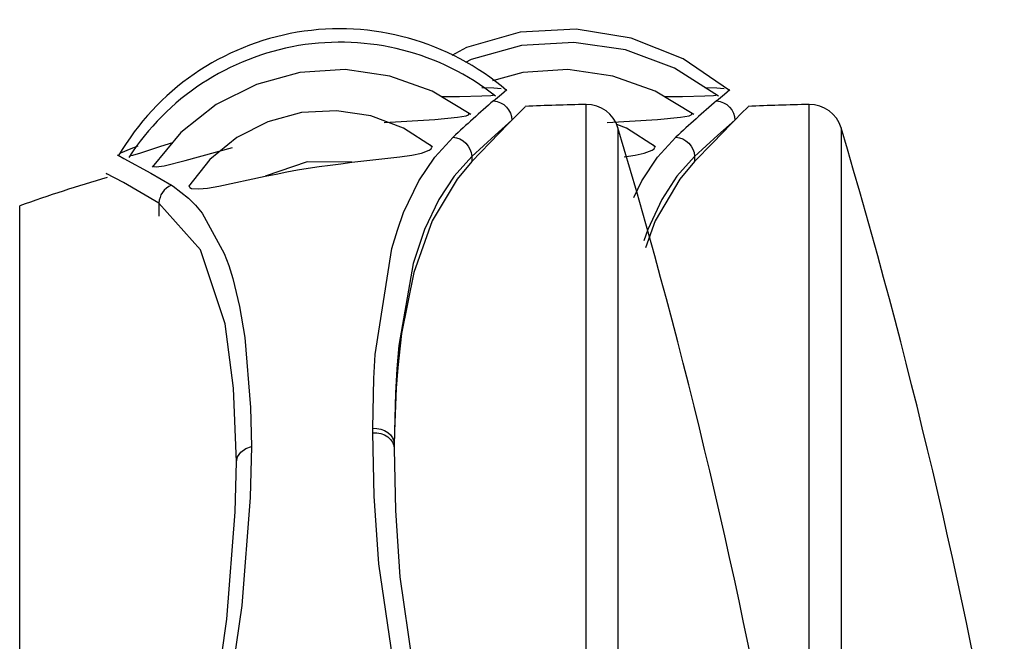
# Model space of a CAD drawing. Header units: millimetres. Extents: x 0 to 0.5, y -0.02 to 1.57.
# Tile 10 of 29: x 0.10786 to 0.12285, y 0.4694 to 0.47886. Entities that reach past the tile are written whole.
import ezdxf

# ---------------------------------------------------------------- set-up
doc = ezdxf.new("R2010")
doc.units = ezdxf.units.MM
doc.layers.add('BLOCKS', color=3, linetype='Continuous')

msp = doc.modelspace()

# ---------------------------------------------------------------- linework, layer by layer
at = {"layer": 'BLOCKS'}
for points, knots in [([(0.115272, 0.477783), (0.114394, 0.478534), (0.113229, 0.478859), (0.112088, 0.478667), (0.112088, 0.478667), (0.110948, 0.478474), (0.109952, 0.477789), (0.109368, 0.476791)], [0, 0, 0, 0, 0.5, 0.5, 0.5, 0.5, 1, 1, 1, 1]), ([(0.115106, 0.477696), (0.11426, 0.478363), (0.113173, 0.478642), (0.112109, 0.478464), (0.112109, 0.478464), (0.111047, 0.478286), (0.110107, 0.477669), (0.109524, 0.476762)], [0, 0, 0, 0, 0.5, 0.5, 0.5, 0.5, 1, 1, 1, 1]), ([(0.118665, 0.477783), (0.118665, 0.477783), (0.117959, 0.478263), (0.117959, 0.478263), (0.117959, 0.478263), (0.117959, 0.478263), (0.11717, 0.478578), (0.11717, 0.478578), (0.11717, 0.478578), (0.11717, 0.478578), (0.116332, 0.478714), (0.116332, 0.478714), (0.116332, 0.478714), (0.116332, 0.478714), (0.115481, 0.478667), (0.115481, 0.478667), (0.115481, 0.478667), (0.115481, 0.478667), (0.114664, 0.478435), (0.114664, 0.478435), (0.114664, 0.478435), (0.114664, 0.478435), (0.11444, 0.478315), (0.11444, 0.478315)], [0, 0, 0, 0, 0.166667, 0.166667, 0.166667, 0.166667, 0.333333, 0.333333, 0.333333, 0.333333, 0.5, 0.5, 0.5, 0.5, 0.666667, 0.666667, 0.666667, 0.666667, 0.833333, 0.833333, 0.833333, 0.833333, 1, 1, 1, 1]), ([(0.118499, 0.477696), (0.118499, 0.477696), (0.117829, 0.47812), (0.117829, 0.47812), (0.117829, 0.47812), (0.117829, 0.47812), (0.117081, 0.478398), (0.117081, 0.478398), (0.117081, 0.478398), (0.117081, 0.478398), (0.116295, 0.478514), (0.116295, 0.478514), (0.116295, 0.478514), (0.116295, 0.478514), (0.115502, 0.478464), (0.115502, 0.478464), (0.115502, 0.478464), (0.115502, 0.478464), (0.114734, 0.478253), (0.114734, 0.478253), (0.114734, 0.478253), (0.114734, 0.478253), (0.114649, 0.478207), (0.114649, 0.478207)], [0, 0, 0, 0, 0.166667, 0.166667, 0.166667, 0.166667, 0.333333, 0.333333, 0.333333, 0.333333, 0.5, 0.5, 0.5, 0.5, 0.666667, 0.666667, 0.666667, 0.666667, 0.833333, 0.833333, 0.833333, 0.833333, 1, 1, 1, 1]), ([(0.114728, 0.477417), (0.114728, 0.477417), (0.114142, 0.477773), (0.114142, 0.477773), (0.114142, 0.477773), (0.114142, 0.477773), (0.113496, 0.478002), (0.113496, 0.478002), (0.113496, 0.478002), (0.113496, 0.478002), (0.112817, 0.4781), (0.112817, 0.4781), (0.112817, 0.4781), (0.112817, 0.4781), (0.112128, 0.478054), (0.112128, 0.478054), (0.112128, 0.478054), (0.112128, 0.478054), (0.111467, 0.477874), (0.111467, 0.477874), (0.111467, 0.477874), (0.111467, 0.477874), (0.110855, 0.477568), (0.110855, 0.477568), (0.110855, 0.477568), (0.110855, 0.477568), (0.110317, 0.477141), (0.110317, 0.477141), (0.110317, 0.477141), (0.110317, 0.477141), (0.109882, 0.476615), (0.109882, 0.476615)], [0, 0, 0, 0, 0.125, 0.125, 0.125, 0.125, 0.25, 0.25, 0.25, 0.25, 0.375, 0.375, 0.375, 0.375, 0.5, 0.5, 0.5, 0.5, 0.625, 0.625, 0.625, 0.625, 0.75, 0.75, 0.75, 0.75, 0.875, 0.875, 0.875, 0.875, 1, 1, 1, 1]), ([(0.118122, 0.477417), (0.118122, 0.477417), (0.117537, 0.477773), (0.117537, 0.477773), (0.117537, 0.477773), (0.117537, 0.477773), (0.116891, 0.478002), (0.116891, 0.478002), (0.116891, 0.478002), (0.116891, 0.478002), (0.116208, 0.4781), (0.116208, 0.4781), (0.116208, 0.4781), (0.116208, 0.4781), (0.115523, 0.478054), (0.115523, 0.478054), (0.115523, 0.478054), (0.115523, 0.478054), (0.115059, 0.477928), (0.115059, 0.477928)], [0, 0, 0, 0, 0.2, 0.2, 0.2, 0.2, 0.4, 0.4, 0.4, 0.4, 0.6, 0.6, 0.6, 0.6, 0.8, 0.8, 0.8, 0.8, 1, 1, 1, 1]), ([(0.114283, 0.477688), (0.114283, 0.477688), (0.114558, 0.477692), (0.114558, 0.477692), (0.114558, 0.477692), (0.114558, 0.477692), (0.114897, 0.477698), (0.114897, 0.477698), (0.114897, 0.477698), (0.114897, 0.477698), (0.115032, 0.477704), (0.115032, 0.477704), (0.115032, 0.477704), (0.115032, 0.477704), (0.115065, 0.47771), (0.115065, 0.47771), (0.115065, 0.47771), (0.115065, 0.47771), (0.115078, 0.477719), (0.115078, 0.477719), (0.115078, 0.477719), (0.115078, 0.477719), (0.115071, 0.477723), (0.115071, 0.477723)], [0, 0, 0, 0, 0.166667, 0.166667, 0.166667, 0.166667, 0.333333, 0.333333, 0.333333, 0.333333, 0.5, 0.5, 0.5, 0.5, 0.666667, 0.666667, 0.666667, 0.666667, 0.833333, 0.833333, 0.833333, 0.833333, 1, 1, 1, 1]), ([(0.114897, 0.477828), (0.114897, 0.477828), (0.11508, 0.47782), (0.11508, 0.47782), (0.11508, 0.47782), (0.11508, 0.47782), (0.115189, 0.477812), (0.115189, 0.477812)], [0, 0, 0, 0, 0.5, 0.5, 0.5, 0.5, 1, 1, 1, 1]), ([(0.115075, 0.477626), (0.115075, 0.477626), (0.115195, 0.477727), (0.115195, 0.477727), (0.115195, 0.477727), (0.115195, 0.477727), (0.115278, 0.477797), (0.115278, 0.477797)], [0, 0, 0, 0, 0.5, 0.5, 0.5, 0.5, 1, 1, 1, 1]), ([(0.117675, 0.477688), (0.117675, 0.477688), (0.117951, 0.477692), (0.117951, 0.477692), (0.117951, 0.477692), (0.117951, 0.477692), (0.118292, 0.477698), (0.118292, 0.477698), (0.118292, 0.477698), (0.118292, 0.477698), (0.118425, 0.477704), (0.118425, 0.477704), (0.118425, 0.477704), (0.118425, 0.477704), (0.11846, 0.47771), (0.11846, 0.47771), (0.11846, 0.47771), (0.11846, 0.47771), (0.11847, 0.477719), (0.11847, 0.477719), (0.11847, 0.477719), (0.11847, 0.477719), (0.118466, 0.477723), (0.118466, 0.477723)], [0, 0, 0, 0, 0.166667, 0.166667, 0.166667, 0.166667, 0.333333, 0.333333, 0.333333, 0.333333, 0.5, 0.5, 0.5, 0.5, 0.666667, 0.666667, 0.666667, 0.666667, 0.833333, 0.833333, 0.833333, 0.833333, 1, 1, 1, 1]), ([(0.118292, 0.477828), (0.118292, 0.477828), (0.118472, 0.47782), (0.118472, 0.47782), (0.118472, 0.47782), (0.118472, 0.47782), (0.118584, 0.477812), (0.118584, 0.477812)], [0, 0, 0, 0, 0.5, 0.5, 0.5, 0.5, 1, 1, 1, 1]), ([(0.11847, 0.477626), (0.11847, 0.477626), (0.11859, 0.477727), (0.11859, 0.477727), (0.11859, 0.477727), (0.11859, 0.477727), (0.118671, 0.477797), (0.118671, 0.477797)], [0, 0, 0, 0, 0.5, 0.5, 0.5, 0.5, 1, 1, 1, 1]), ([(0.115075, 0.477626), (0.115075, 0.477626), (0.115129, 0.477615), (0.115129, 0.477615), (0.115129, 0.477615), (0.115129, 0.477615), (0.115183, 0.477595), (0.115183, 0.477595), (0.115183, 0.477595), (0.115183, 0.477595), (0.115231, 0.477568), (0.115231, 0.477568), (0.115231, 0.477568), (0.115231, 0.477568), (0.115272, 0.477528), (0.115272, 0.477528), (0.115272, 0.477528), (0.115272, 0.477528), (0.115305, 0.477485), (0.115305, 0.477485), (0.115305, 0.477485), (0.115305, 0.477485), (0.115332, 0.477435), (0.115332, 0.477435), (0.115332, 0.477435), (0.115332, 0.477435), (0.115349, 0.477383), (0.115349, 0.477383), (0.115349, 0.477383), (0.115349, 0.477383), (0.115355, 0.477328), (0.115355, 0.477328)], [0, 0, 0, 0, 0.125, 0.125, 0.125, 0.125, 0.25, 0.25, 0.25, 0.25, 0.375, 0.375, 0.375, 0.375, 0.5, 0.5, 0.5, 0.5, 0.625, 0.625, 0.625, 0.625, 0.75, 0.75, 0.75, 0.75, 0.875, 0.875, 0.875, 0.875, 1, 1, 1, 1]), ([(0.11847, 0.477626), (0.11847, 0.477626), (0.118524, 0.477615), (0.118524, 0.477615), (0.118524, 0.477615), (0.118524, 0.477615), (0.118576, 0.477595), (0.118576, 0.477595), (0.118576, 0.477595), (0.118576, 0.477595), (0.118623, 0.477568), (0.118623, 0.477568), (0.118623, 0.477568), (0.118623, 0.477568), (0.118665, 0.477528), (0.118665, 0.477528), (0.118665, 0.477528), (0.118665, 0.477528), (0.1187, 0.477485), (0.1187, 0.477485), (0.1187, 0.477485), (0.1187, 0.477485), (0.118725, 0.477435), (0.118725, 0.477435), (0.118725, 0.477435), (0.118725, 0.477435), (0.118741, 0.477383), (0.118741, 0.477383), (0.118741, 0.477383), (0.118741, 0.477383), (0.118748, 0.477328), (0.118748, 0.477328)], [0, 0, 0, 0, 0.125, 0.125, 0.125, 0.125, 0.25, 0.25, 0.25, 0.25, 0.375, 0.375, 0.375, 0.375, 0.5, 0.5, 0.5, 0.5, 0.625, 0.625, 0.625, 0.625, 0.75, 0.75, 0.75, 0.75, 0.875, 0.875, 0.875, 0.875, 1, 1, 1, 1]), ([(0.114148, 0.476926), (0.114148, 0.476926), (0.113705, 0.47721), (0.113705, 0.47721), (0.113705, 0.47721), (0.113705, 0.47721), (0.113208, 0.477396), (0.113208, 0.477396), (0.113208, 0.477396), (0.113208, 0.477396), (0.112683, 0.477474), (0.112683, 0.477474), (0.112683, 0.477474), (0.112683, 0.477474), (0.112153, 0.477445), (0.112153, 0.477445), (0.112153, 0.477445), (0.112153, 0.477445), (0.111639, 0.477305), (0.111639, 0.477305), (0.111639, 0.477305), (0.111639, 0.477305), (0.111169, 0.477065), (0.111169, 0.477065), (0.111169, 0.477065), (0.111169, 0.477065), (0.110759, 0.476731), (0.110759, 0.476731), (0.110759, 0.476731), (0.110759, 0.476731), (0.110432, 0.476319), (0.110432, 0.476319)], [0, 0, 0, 0, 0.125, 0.125, 0.125, 0.125, 0.25, 0.25, 0.25, 0.25, 0.375, 0.375, 0.375, 0.375, 0.5, 0.5, 0.5, 0.5, 0.625, 0.625, 0.625, 0.625, 0.75, 0.75, 0.75, 0.75, 0.875, 0.875, 0.875, 0.875, 1, 1, 1, 1]), ([(0.113411, 0.477294), (0.113411, 0.477294), (0.114179, 0.47734), (0.114179, 0.47734), (0.114179, 0.47734), (0.114179, 0.47734), (0.114525, 0.477373), (0.114525, 0.477373), (0.114525, 0.477373), (0.114525, 0.477373), (0.114659, 0.477396), (0.114659, 0.477396), (0.114659, 0.477396), (0.114659, 0.477396), (0.114695, 0.47741), (0.114695, 0.47741), (0.114695, 0.47741), (0.114695, 0.47741), (0.114705, 0.477427), (0.114705, 0.477427), (0.114705, 0.477427), (0.114705, 0.477427), (0.114695, 0.477443), (0.114695, 0.477443)], [0, 0, 0, 0, 0.166667, 0.166667, 0.166667, 0.166667, 0.333333, 0.333333, 0.333333, 0.333333, 0.5, 0.5, 0.5, 0.5, 0.666667, 0.666667, 0.666667, 0.666667, 0.833333, 0.833333, 0.833333, 0.833333, 1, 1, 1, 1]), ([(0.115558, 0.477535), (0.115558, 0.477535), (0.115556, 0.477532), (0.115556, 0.477532), (0.115556, 0.477532), (0.115556, 0.477532), (0.115454, 0.477429), (0.115454, 0.477429), (0.115454, 0.477429), (0.115454, 0.477429), (0.115355, 0.477328), (0.115355, 0.477328)], [0, 0, 0, 0, 0.333333, 0.333333, 0.333333, 0.333333, 0.666667, 0.666667, 0.666667, 0.666667, 1, 1, 1, 1]), ([(0.116804, 0.477294), (0.116804, 0.477294), (0.117572, 0.47734), (0.117572, 0.47734), (0.117572, 0.47734), (0.117572, 0.47734), (0.117918, 0.477373), (0.117918, 0.477373), (0.117918, 0.477373), (0.117918, 0.477373), (0.118052, 0.477396), (0.118052, 0.477396), (0.118052, 0.477396), (0.118052, 0.477396), (0.118085, 0.47741), (0.118085, 0.47741), (0.118085, 0.47741), (0.118085, 0.47741), (0.118098, 0.477427), (0.118098, 0.477427), (0.118098, 0.477427), (0.118098, 0.477427), (0.118087, 0.477443), (0.118087, 0.477443)], [0, 0, 0, 0, 0.166667, 0.166667, 0.166667, 0.166667, 0.333333, 0.333333, 0.333333, 0.333333, 0.5, 0.5, 0.5, 0.5, 0.666667, 0.666667, 0.666667, 0.666667, 0.833333, 0.833333, 0.833333, 0.833333, 1, 1, 1, 1]), ([(0.118953, 0.477535), (0.118953, 0.477535), (0.11895, 0.477532), (0.11895, 0.477532), (0.11895, 0.477532), (0.11895, 0.477532), (0.118845, 0.477429), (0.118845, 0.477429), (0.118845, 0.477429), (0.118845, 0.477429), (0.118748, 0.477328), (0.118748, 0.477328)], [0, 0, 0, 0, 0.333333, 0.333333, 0.333333, 0.333333, 0.666667, 0.666667, 0.666667, 0.666667, 1, 1, 1, 1]), ([(0.115355, 0.477328), (0.115355, 0.477328), (0.115299, 0.477272), (0.115299, 0.477272), (0.115299, 0.477272), (0.115299, 0.477272), (0.115017, 0.476984), (0.115017, 0.476984), (0.115017, 0.476984), (0.115017, 0.476984), (0.114744, 0.476698), (0.114744, 0.476698)], [0, 0, 0, 0, 0.333333, 0.333333, 0.333333, 0.333333, 0.666667, 0.666667, 0.666667, 0.666667, 1, 1, 1, 1]), ([(0.115355, 0.477328), (0.115355, 0.477328), (0.115098, 0.477102), (0.115098, 0.477102), (0.115098, 0.477102), (0.115098, 0.477102), (0.114744, 0.476779), (0.114744, 0.476779)], [0, 0, 0, 0, 0.5, 0.5, 0.5, 0.5, 1, 1, 1, 1]), ([(0.117539, 0.476926), (0.117539, 0.476926), (0.117096, 0.47721), (0.117096, 0.47721), (0.117096, 0.47721), (0.117096, 0.47721), (0.116949, 0.477265), (0.116949, 0.477265)], [0, 0, 0, 0, 0.5, 0.5, 0.5, 0.5, 1, 1, 1, 1]), ([(0.118748, 0.477328), (0.118748, 0.477328), (0.118692, 0.477272), (0.118692, 0.477272), (0.118692, 0.477272), (0.118692, 0.477272), (0.118412, 0.476984), (0.118412, 0.476984), (0.118412, 0.476984), (0.118412, 0.476984), (0.118135, 0.476698), (0.118135, 0.476698)], [0, 0, 0, 0, 0.333333, 0.333333, 0.333333, 0.333333, 0.666667, 0.666667, 0.666667, 0.666667, 1, 1, 1, 1]), ([(0.118748, 0.477328), (0.118748, 0.477328), (0.118491, 0.477102), (0.118491, 0.477102), (0.118491, 0.477102), (0.118491, 0.477102), (0.118135, 0.476779), (0.118135, 0.476779)], [0, 0, 0, 0, 0.5, 0.5, 0.5, 0.5, 1, 1, 1, 1]), ([(0.109549, 0.476798), (0.109549, 0.476798), (0.109544, 0.476793), (0.109544, 0.476793), (0.109544, 0.476793), (0.109544, 0.476793), (0.109555, 0.476791), (0.109555, 0.476791), (0.109555, 0.476791), (0.109555, 0.476791), (0.109586, 0.476796), (0.109586, 0.476796), (0.109586, 0.476796), (0.109586, 0.476796), (0.109706, 0.476831), (0.109706, 0.476831), (0.109706, 0.476831), (0.109706, 0.476831), (0.110014, 0.476932), (0.110014, 0.476932), (0.110014, 0.476932), (0.110014, 0.476932), (0.110192, 0.47699), (0.110192, 0.47699)], [0, 0, 0, 0, 0.166667, 0.166667, 0.166667, 0.166667, 0.333333, 0.333333, 0.333333, 0.333333, 0.5, 0.5, 0.5, 0.5, 0.666667, 0.666667, 0.666667, 0.666667, 0.833333, 0.833333, 0.833333, 0.833333, 1, 1, 1, 1]), ([(0.113237, 0.472639), (0.113237, 0.472639), (0.113254, 0.473399), (0.113254, 0.473399), (0.113254, 0.473399), (0.113254, 0.473399), (0.113275, 0.473761), (0.113275, 0.473761), (0.113275, 0.473761), (0.113275, 0.473761), (0.113529, 0.475378), (0.113529, 0.475378), (0.113529, 0.475378), (0.113529, 0.475378), (0.113612, 0.475657), (0.113612, 0.475657), (0.113612, 0.475657), (0.113612, 0.475657), (0.113707, 0.475922), (0.113707, 0.475922), (0.113707, 0.475922), (0.113707, 0.475922), (0.113939, 0.476404), (0.113939, 0.476404), (0.113939, 0.476404), (0.113939, 0.476404), (0.114179, 0.476767), (0.114179, 0.476767), (0.114179, 0.476767), (0.114179, 0.476767), (0.114459, 0.477071), (0.114459, 0.477071)], [0, 0, 0, 0, 0.125, 0.125, 0.125, 0.125, 0.25, 0.25, 0.25, 0.25, 0.375, 0.375, 0.375, 0.375, 0.5, 0.5, 0.5, 0.5, 0.625, 0.625, 0.625, 0.625, 0.75, 0.75, 0.75, 0.75, 0.875, 0.875, 0.875, 0.875, 1, 1, 1, 1]), ([(0.114459, 0.477071), (0.114459, 0.477071), (0.114512, 0.477063), (0.114512, 0.477063), (0.114512, 0.477063), (0.114512, 0.477063), (0.114564, 0.477044), (0.114564, 0.477044), (0.114564, 0.477044), (0.114564, 0.477044), (0.114612, 0.477015), (0.114612, 0.477015), (0.114612, 0.477015), (0.114612, 0.477015), (0.114653, 0.47698), (0.114653, 0.47698), (0.114653, 0.47698), (0.114653, 0.47698), (0.11469, 0.476934), (0.11469, 0.476934), (0.11469, 0.476934), (0.11469, 0.476934), (0.114715, 0.476887), (0.114715, 0.476887), (0.114715, 0.476887), (0.114715, 0.476887), (0.114734, 0.476835), (0.114734, 0.476835), (0.114734, 0.476835), (0.114734, 0.476835), (0.114744, 0.476779), (0.114744, 0.476779)], [0, 0, 0, 0, 0.125, 0.125, 0.125, 0.125, 0.25, 0.25, 0.25, 0.25, 0.375, 0.375, 0.375, 0.375, 0.5, 0.5, 0.5, 0.5, 0.625, 0.625, 0.625, 0.625, 0.75, 0.75, 0.75, 0.75, 0.875, 0.875, 0.875, 0.875, 1, 1, 1, 1]), ([(0.117208, 0.47615), (0.117208, 0.47615), (0.11733, 0.476404), (0.11733, 0.476404), (0.11733, 0.476404), (0.11733, 0.476404), (0.11757, 0.476767), (0.11757, 0.476767), (0.11757, 0.476767), (0.11757, 0.476767), (0.117849, 0.477071), (0.117849, 0.477071)], [0, 0, 0, 0, 0.333333, 0.333333, 0.333333, 0.333333, 0.666667, 0.666667, 0.666667, 0.666667, 1, 1, 1, 1]), ([(0.117849, 0.477071), (0.117849, 0.477071), (0.117903, 0.477063), (0.117903, 0.477063), (0.117903, 0.477063), (0.117903, 0.477063), (0.117955, 0.477044), (0.117955, 0.477044), (0.117955, 0.477044), (0.117955, 0.477044), (0.118004, 0.477015), (0.118004, 0.477015), (0.118004, 0.477015), (0.118004, 0.477015), (0.118048, 0.47698), (0.118048, 0.47698), (0.118048, 0.47698), (0.118048, 0.47698), (0.118083, 0.476934), (0.118083, 0.476934), (0.118083, 0.476934), (0.118083, 0.476934), (0.11811, 0.476887), (0.11811, 0.476887), (0.11811, 0.476887), (0.11811, 0.476887), (0.118127, 0.476835), (0.118127, 0.476835), (0.118127, 0.476835), (0.118127, 0.476835), (0.118135, 0.476779), (0.118135, 0.476779)], [0, 0, 0, 0, 0.125, 0.125, 0.125, 0.125, 0.25, 0.25, 0.25, 0.25, 0.375, 0.375, 0.375, 0.375, 0.5, 0.5, 0.5, 0.5, 0.625, 0.625, 0.625, 0.625, 0.75, 0.75, 0.75, 0.75, 0.875, 0.875, 0.875, 0.875, 1, 1, 1, 1]), ([(0.109391, 0.476829), (0.109391, 0.476829), (0.109402, 0.476831), (0.109402, 0.476831), (0.109402, 0.476831), (0.109402, 0.476831), (0.109426, 0.476843), (0.109426, 0.476843), (0.109426, 0.476843), (0.109426, 0.476843), (0.109534, 0.476889), (0.109534, 0.476889), (0.109534, 0.476889), (0.109534, 0.476889), (0.109667, 0.47694), (0.109667, 0.47694)], [0, 0, 0, 0, 0.25, 0.25, 0.25, 0.25, 0.5, 0.5, 0.5, 0.5, 0.75, 0.75, 0.75, 0.75, 1, 1, 1, 1]), ([(0.109905, 0.476646), (0.109905, 0.476646), (0.109896, 0.476632), (0.109896, 0.476632), (0.109896, 0.476632), (0.109896, 0.476632), (0.109907, 0.476624), (0.109907, 0.476624), (0.109907, 0.476624), (0.109907, 0.476624), (0.10994, 0.47662), (0.10994, 0.47662), (0.10994, 0.47662), (0.10994, 0.47662), (0.110062, 0.476636), (0.110062, 0.476636), (0.110062, 0.476636), (0.110062, 0.476636), (0.110381, 0.476715), (0.110381, 0.476715), (0.110381, 0.476715), (0.110381, 0.476715), (0.111101, 0.476914), (0.111101, 0.476914)], [0, 0, 0, 0, 0.166667, 0.166667, 0.166667, 0.166667, 0.333333, 0.333333, 0.333333, 0.333333, 0.5, 0.5, 0.5, 0.5, 0.666667, 0.666667, 0.666667, 0.666667, 0.833333, 0.833333, 0.833333, 0.833333, 1, 1, 1, 1]), ([(0.112918, 0.476688), (0.112918, 0.476688), (0.113651, 0.476769), (0.113651, 0.476769), (0.113651, 0.476769), (0.113651, 0.476769), (0.113833, 0.476798), (0.113833, 0.476798), (0.113833, 0.476798), (0.113833, 0.476798), (0.113978, 0.476829), (0.113978, 0.476829), (0.113978, 0.476829), (0.113978, 0.476829), (0.114096, 0.476872), (0.114096, 0.476872), (0.114096, 0.476872), (0.114096, 0.476872), (0.114125, 0.476895), (0.114125, 0.476895), (0.114125, 0.476895), (0.114125, 0.476895), (0.114136, 0.47692), (0.114136, 0.47692), (0.114136, 0.47692), (0.114136, 0.47692), (0.114125, 0.47694), (0.114125, 0.47694), (0.114125, 0.47694), (0.114125, 0.47694), (0.114113, 0.476953), (0.114113, 0.476953)], [0, 0, 0, 0, 0.125, 0.125, 0.125, 0.125, 0.25, 0.25, 0.25, 0.25, 0.375, 0.375, 0.375, 0.375, 0.5, 0.5, 0.5, 0.5, 0.625, 0.625, 0.625, 0.625, 0.75, 0.75, 0.75, 0.75, 0.875, 0.875, 0.875, 0.875, 1, 1, 1, 1]), ([(0.117063, 0.476771), (0.117063, 0.476771), (0.117228, 0.476798), (0.117228, 0.476798), (0.117228, 0.476798), (0.117228, 0.476798), (0.117369, 0.476829), (0.117369, 0.476829), (0.117369, 0.476829), (0.117369, 0.476829), (0.117489, 0.476872), (0.117489, 0.476872), (0.117489, 0.476872), (0.117489, 0.476872), (0.11752, 0.476895), (0.11752, 0.476895), (0.11752, 0.476895), (0.11752, 0.476895), (0.11753, 0.47692), (0.11753, 0.47692), (0.11753, 0.47692), (0.11753, 0.47692), (0.11752, 0.47694), (0.11752, 0.47694), (0.11752, 0.47694), (0.11752, 0.47694), (0.117506, 0.476953), (0.117506, 0.476953)], [0, 0, 0, 0, 0.142857, 0.142857, 0.142857, 0.142857, 0.285714, 0.285714, 0.285714, 0.285714, 0.428571, 0.428571, 0.428571, 0.428571, 0.571429, 0.571429, 0.571429, 0.571429, 0.714286, 0.714286, 0.714286, 0.714286, 0.857143, 0.857143, 0.857143, 0.857143, 1, 1, 1, 1]), ([(0.109348, 0.476804), (0.109348, 0.476804), (0.10936, 0.476796), (0.10936, 0.476796), (0.10936, 0.476796), (0.10936, 0.476796), (0.109451, 0.476748), (0.109451, 0.476748), (0.109451, 0.476748), (0.109451, 0.476748), (0.109857, 0.476522), (0.109857, 0.476522), (0.109857, 0.476522), (0.109857, 0.476522), (0.110172, 0.47634), (0.110172, 0.47634)], [0, 0, 0, 0, 0.25, 0.25, 0.25, 0.25, 0.5, 0.5, 0.5, 0.5, 0.75, 0.75, 0.75, 0.75, 1, 1, 1, 1]), ([(0.112918, 0.476688), (0.112918, 0.476688), (0.112237, 0.476694), (0.112237, 0.476694), (0.112237, 0.476694), (0.112237, 0.476694), (0.1116, 0.476475), (0.1116, 0.476475)], [0, 0, 0, 0, 0.5, 0.5, 0.5, 0.5, 1, 1, 1, 1]), ([(0.1116, 0.476475), (0.1116, 0.476475), (0.111766, 0.47651), (0.111766, 0.47651), (0.111766, 0.47651), (0.111766, 0.47651), (0.111927, 0.476541), (0.111927, 0.476541), (0.111927, 0.476541), (0.111927, 0.476541), (0.112091, 0.476572), (0.112091, 0.476572), (0.112091, 0.476572), (0.112091, 0.476572), (0.112256, 0.476599), (0.112256, 0.476599), (0.112256, 0.476599), (0.112256, 0.476599), (0.11242, 0.476624), (0.11242, 0.476624), (0.11242, 0.476624), (0.11242, 0.476624), (0.112587, 0.476646), (0.112587, 0.476646), (0.112587, 0.476646), (0.112587, 0.476646), (0.112753, 0.476667), (0.112753, 0.476667), (0.112753, 0.476667), (0.112753, 0.476667), (0.112918, 0.476688), (0.112918, 0.476688)], [0, 0, 0, 0, 0.125, 0.125, 0.125, 0.125, 0.25, 0.25, 0.25, 0.25, 0.375, 0.375, 0.375, 0.375, 0.5, 0.5, 0.5, 0.5, 0.625, 0.625, 0.625, 0.625, 0.75, 0.75, 0.75, 0.75, 0.875, 0.875, 0.875, 0.875, 1, 1, 1, 1]), ([(0.114744, 0.476779), (0.114744, 0.476779), (0.114475, 0.476479), (0.114475, 0.476479), (0.114475, 0.476479), (0.114475, 0.476479), (0.114241, 0.476121), (0.114241, 0.476121), (0.114241, 0.476121), (0.114241, 0.476121), (0.114026, 0.475665), (0.114026, 0.475665), (0.114026, 0.475665), (0.114026, 0.475665), (0.113854, 0.475146), (0.113854, 0.475146), (0.113854, 0.475146), (0.113854, 0.475146), (0.113633, 0.473898), (0.113633, 0.473898), (0.113633, 0.473898), (0.113633, 0.473898), (0.113602, 0.473546), (0.113602, 0.473546), (0.113602, 0.473546), (0.113602, 0.473546), (0.113581, 0.473179), (0.113581, 0.473179), (0.113581, 0.473179), (0.113581, 0.473179), (0.113562, 0.472395), (0.113562, 0.472395)], [0, 0, 0, 0, 0.125, 0.125, 0.125, 0.125, 0.25, 0.25, 0.25, 0.25, 0.375, 0.375, 0.375, 0.375, 0.5, 0.5, 0.5, 0.5, 0.625, 0.625, 0.625, 0.625, 0.75, 0.75, 0.75, 0.75, 0.875, 0.875, 0.875, 0.875, 1, 1, 1, 1]), ([(0.114744, 0.476698), (0.114744, 0.476698), (0.114519, 0.476433), (0.114519, 0.476433), (0.114519, 0.476433), (0.114519, 0.476433), (0.114142, 0.475796), (0.114142, 0.475796), (0.114142, 0.475796), (0.114142, 0.475796), (0.11386, 0.475011), (0.11386, 0.475011), (0.11386, 0.475011), (0.11386, 0.475011), (0.113674, 0.474082), (0.113674, 0.474082), (0.113674, 0.474082), (0.113674, 0.474082), (0.113616, 0.473566), (0.113616, 0.473566), (0.113616, 0.473566), (0.113616, 0.473566), (0.113593, 0.473252), (0.113593, 0.473252), (0.113593, 0.473252), (0.113593, 0.473252), (0.113566, 0.472595), (0.113566, 0.472595), (0.113566, 0.472595), (0.113566, 0.472595), (0.113564, 0.472362), (0.113564, 0.472362)], [0, 0, 0, 0, 0.125, 0.125, 0.125, 0.125, 0.25, 0.25, 0.25, 0.25, 0.375, 0.375, 0.375, 0.375, 0.5, 0.5, 0.5, 0.5, 0.625, 0.625, 0.625, 0.625, 0.75, 0.75, 0.75, 0.75, 0.875, 0.875, 0.875, 0.875, 1, 1, 1, 1]), ([(0.118135, 0.476779), (0.118135, 0.476779), (0.117866, 0.476479), (0.117866, 0.476479), (0.117866, 0.476479), (0.117866, 0.476479), (0.117634, 0.476121), (0.117634, 0.476121), (0.117634, 0.476121), (0.117634, 0.476121), (0.117421, 0.475665), (0.117421, 0.475665), (0.117421, 0.475665), (0.117421, 0.475665), (0.117363, 0.475493), (0.117363, 0.475493)], [0, 0, 0, 0, 0.25, 0.25, 0.25, 0.25, 0.5, 0.5, 0.5, 0.5, 0.75, 0.75, 0.75, 0.75, 1, 1, 1, 1]), ([(0.118135, 0.476698), (0.118135, 0.476698), (0.117909, 0.476433), (0.117909, 0.476433), (0.117909, 0.476433), (0.117909, 0.476433), (0.117535, 0.475796), (0.117535, 0.475796), (0.117535, 0.475796), (0.117535, 0.475796), (0.117388, 0.475386), (0.117388, 0.475386)], [0, 0, 0, 0, 0.333333, 0.333333, 0.333333, 0.333333, 0.666667, 0.666667, 0.666667, 0.666667, 1, 1, 1, 1]), ([(0.109983, 0.476067), (0.109983, 0.476067), (0.109441, 0.476379), (0.109441, 0.476379), (0.109441, 0.476379), (0.109441, 0.476379), (0.109182, 0.47652), (0.109182, 0.47652), (0.109182, 0.47652), (0.109182, 0.47652), (0.109215, 0.476504), (0.109215, 0.476504)], [0, 0, 0, 0, 0.333333, 0.333333, 0.333333, 0.333333, 0.666667, 0.666667, 0.666667, 0.666667, 1, 1, 1, 1]), ([(0.110451, 0.476346), (0.110451, 0.476346), (0.110441, 0.476324), (0.110441, 0.476324), (0.110441, 0.476324), (0.110441, 0.476324), (0.110451, 0.476303), (0.110451, 0.476303), (0.110451, 0.476303), (0.110451, 0.476303), (0.110478, 0.476288), (0.110478, 0.476288), (0.110478, 0.476288), (0.110478, 0.476288), (0.11059, 0.476282), (0.11059, 0.476282), (0.11059, 0.476282), (0.11059, 0.476282), (0.110724, 0.476297), (0.110724, 0.476297), (0.110724, 0.476297), (0.110724, 0.476297), (0.110896, 0.476326), (0.110896, 0.476326), (0.110896, 0.476326), (0.110896, 0.476326), (0.1116, 0.476475), (0.1116, 0.476475)], [0, 0, 0, 0, 0.142857, 0.142857, 0.142857, 0.142857, 0.285714, 0.285714, 0.285714, 0.285714, 0.428571, 0.428571, 0.428571, 0.428571, 0.571429, 0.571429, 0.571429, 0.571429, 0.714286, 0.714286, 0.714286, 0.714286, 0.857143, 0.857143, 0.857143, 0.857143, 1, 1, 1, 1]), ([(0.110172, 0.47634), (0.110172, 0.47634), (0.110132, 0.476321), (0.110132, 0.476321), (0.110132, 0.476321), (0.110132, 0.476321), (0.110097, 0.476297), (0.110097, 0.476297), (0.110097, 0.476297), (0.110097, 0.476297), (0.110064, 0.476266), (0.110064, 0.476266), (0.110064, 0.476266), (0.110064, 0.476266), (0.110037, 0.47623), (0.110037, 0.47623), (0.110037, 0.47623), (0.110037, 0.47623), (0.110014, 0.476193), (0.110014, 0.476193), (0.110014, 0.476193), (0.110014, 0.476193), (0.11, 0.476154), (0.11, 0.476154), (0.11, 0.476154), (0.11, 0.476154), (0.109987, 0.47611), (0.109987, 0.47611), (0.109987, 0.47611), (0.109987, 0.47611), (0.109983, 0.476067), (0.109983, 0.476067)], [0, 0, 0, 0, 0.125, 0.125, 0.125, 0.125, 0.25, 0.25, 0.25, 0.25, 0.375, 0.375, 0.375, 0.375, 0.5, 0.5, 0.5, 0.5, 0.625, 0.625, 0.625, 0.625, 0.75, 0.75, 0.75, 0.75, 0.875, 0.875, 0.875, 0.875, 1, 1, 1, 1]), ([(0.110172, 0.47634), (0.110172, 0.47634), (0.110201, 0.476324), (0.110201, 0.476324), (0.110201, 0.476324), (0.110201, 0.476324), (0.110434, 0.476143), (0.110434, 0.476143), (0.110434, 0.476143), (0.110434, 0.476143), (0.11054, 0.476036), (0.11054, 0.476036), (0.11054, 0.476036), (0.11054, 0.476036), (0.110641, 0.475916), (0.110641, 0.475916), (0.110641, 0.475916), (0.110641, 0.475916), (0.110977, 0.475299), (0.110977, 0.475299), (0.110977, 0.475299), (0.110977, 0.475299), (0.111045, 0.475115), (0.111045, 0.475115), (0.111045, 0.475115), (0.111045, 0.475115), (0.111107, 0.47492), (0.111107, 0.47492), (0.111107, 0.47492), (0.111107, 0.47492), (0.111211, 0.474492), (0.111211, 0.474492), (0.111211, 0.474492), (0.111211, 0.474492), (0.111291, 0.474022), (0.111291, 0.474022), (0.111291, 0.474022), (0.111291, 0.474022), (0.111378, 0.472956), (0.111378, 0.472956), (0.111378, 0.472956), (0.111378, 0.472956), (0.111393, 0.47236), (0.111393, 0.47236)], [0, 0, 0, 0, 0.090909, 0.090909, 0.090909, 0.090909, 0.181818, 0.181818, 0.181818, 0.181818, 0.272727, 0.272727, 0.272727, 0.272727, 0.363636, 0.363636, 0.363636, 0.363636, 0.454545, 0.454545, 0.454545, 0.454545, 0.545455, 0.545455, 0.545455, 0.545455, 0.636364, 0.636364, 0.636364, 0.636364, 0.727273, 0.727273, 0.727273, 0.727273, 0.818182, 0.818182, 0.818182, 0.818182, 0.909091, 0.909091, 0.909091, 0.909091, 1, 1, 1, 1]), ([(0.111163, 0.472126), (0.111163, 0.472126), (0.11112, 0.473252), (0.11112, 0.473252), (0.11112, 0.473252), (0.11112, 0.473252), (0.110989, 0.474231), (0.110989, 0.474231), (0.110989, 0.474231), (0.110989, 0.474231), (0.110615, 0.475355), (0.110615, 0.475355), (0.110615, 0.475355), (0.110615, 0.475355), (0.109983, 0.476067), (0.109983, 0.476067)], [0, 0, 0, 0, 0.25, 0.25, 0.25, 0.25, 0.5, 0.5, 0.5, 0.5, 0.75, 0.75, 0.75, 0.75, 1, 1, 1, 1]), ([(0.113237, 0.472639), (0.113237, 0.472639), (0.113297, 0.472637), (0.113297, 0.472637), (0.113297, 0.472637), (0.113297, 0.472637), (0.113359, 0.472627), (0.113359, 0.472627), (0.113359, 0.472627), (0.113359, 0.472627), (0.113415, 0.472606), (0.113415, 0.472606), (0.113415, 0.472606), (0.113415, 0.472606), (0.113467, 0.472575), (0.113467, 0.472575), (0.113467, 0.472575), (0.113467, 0.472575), (0.113506, 0.472538), (0.113506, 0.472538), (0.113506, 0.472538), (0.113506, 0.472538), (0.113535, 0.472494), (0.113535, 0.472494), (0.113535, 0.472494), (0.113535, 0.472494), (0.113556, 0.472446), (0.113556, 0.472446), (0.113556, 0.472446), (0.113556, 0.472446), (0.113562, 0.472395), (0.113562, 0.472395)], [0, 0, 0, 0, 0.125, 0.125, 0.125, 0.125, 0.25, 0.25, 0.25, 0.25, 0.375, 0.375, 0.375, 0.375, 0.5, 0.5, 0.5, 0.5, 0.625, 0.625, 0.625, 0.625, 0.75, 0.75, 0.75, 0.75, 0.875, 0.875, 0.875, 0.875, 1, 1, 1, 1]), ([(0.114459, 0.464908), (0.114459, 0.464908), (0.113728, 0.467845), (0.113728, 0.467845), (0.113728, 0.467845), (0.113728, 0.467845), (0.11333, 0.470577), (0.11333, 0.470577), (0.11333, 0.470577), (0.11333, 0.470577), (0.11326, 0.471604), (0.11326, 0.471604), (0.11326, 0.471604), (0.11326, 0.471604), (0.113237, 0.472569), (0.113237, 0.472569)], [0, 0, 0, 0, 0.25, 0.25, 0.25, 0.25, 0.5, 0.5, 0.5, 0.5, 0.75, 0.75, 0.75, 0.75, 1, 1, 1, 1]), ([(0.113237, 0.472569), (0.113237, 0.472569), (0.113297, 0.472569), (0.113297, 0.472569), (0.113297, 0.472569), (0.113297, 0.472569), (0.113359, 0.472558), (0.113359, 0.472558), (0.113359, 0.472558), (0.113359, 0.472558), (0.113415, 0.472538), (0.113415, 0.472538), (0.113415, 0.472538), (0.113415, 0.472538), (0.113467, 0.472509), (0.113467, 0.472509), (0.113467, 0.472509), (0.113467, 0.472509), (0.113506, 0.472469), (0.113506, 0.472469), (0.113506, 0.472469), (0.113506, 0.472469), (0.113535, 0.472426), (0.113535, 0.472426), (0.113535, 0.472426), (0.113535, 0.472426), (0.113556, 0.472378), (0.113556, 0.472378), (0.113556, 0.472378), (0.113556, 0.472378), (0.113562, 0.472328), (0.113562, 0.472328)], [0, 0, 0, 0, 0.125, 0.125, 0.125, 0.125, 0.25, 0.25, 0.25, 0.25, 0.375, 0.375, 0.375, 0.375, 0.5, 0.5, 0.5, 0.5, 0.625, 0.625, 0.625, 0.625, 0.75, 0.75, 0.75, 0.75, 0.875, 0.875, 0.875, 0.875, 1, 1, 1, 1]), ([(0.111393, 0.47236), (0.111393, 0.47236), (0.111372, 0.471585), (0.111372, 0.471585), (0.111372, 0.471585), (0.111372, 0.471585), (0.111246, 0.46994), (0.111246, 0.46994), (0.111246, 0.46994), (0.111246, 0.46994), (0.110977, 0.468091), (0.110977, 0.468091), (0.110977, 0.468091), (0.110977, 0.468091), (0.110635, 0.466443), (0.110635, 0.466443), (0.110635, 0.466443), (0.110635, 0.466443), (0.110172, 0.464678), (0.110172, 0.464678)], [0, 0, 0, 0, 0.2, 0.2, 0.2, 0.2, 0.4, 0.4, 0.4, 0.4, 0.6, 0.6, 0.6, 0.6, 0.8, 0.8, 0.8, 0.8, 1, 1, 1, 1]), ([(0.111163, 0.472126), (0.111163, 0.472126), (0.11118, 0.472206), (0.11118, 0.472206), (0.11118, 0.472206), (0.11118, 0.472206), (0.111229, 0.472275), (0.111229, 0.472275), (0.111229, 0.472275), (0.111229, 0.472275), (0.111304, 0.472331), (0.111304, 0.472331), (0.111304, 0.472331), (0.111304, 0.472331), (0.111393, 0.47236), (0.111393, 0.47236)], [0, 0, 0, 0, 0.25, 0.25, 0.25, 0.25, 0.5, 0.5, 0.5, 0.5, 0.75, 0.75, 0.75, 0.75, 1, 1, 1, 1]), ([(0.113562, 0.472328), (0.113562, 0.472328), (0.113585, 0.471389), (0.113585, 0.471389), (0.113585, 0.471389), (0.113585, 0.471389), (0.113651, 0.470379), (0.113651, 0.470379), (0.113651, 0.470379), (0.113651, 0.470379), (0.114022, 0.467781), (0.114022, 0.467781), (0.114022, 0.467781), (0.114022, 0.467781), (0.114744, 0.464821), (0.114744, 0.464821)], [0, 0, 0, 0, 0.25, 0.25, 0.25, 0.25, 0.5, 0.5, 0.5, 0.5, 0.75, 0.75, 0.75, 0.75, 1, 1, 1, 1]), ([(0.109983, 0.464601), (0.109983, 0.464601), (0.110424, 0.466307), (0.110424, 0.466307), (0.110424, 0.466307), (0.110424, 0.466307), (0.110762, 0.467944), (0.110762, 0.467944), (0.110762, 0.467944), (0.110762, 0.467944), (0.111018, 0.469733), (0.111018, 0.469733), (0.111018, 0.469733), (0.111018, 0.469733), (0.111145, 0.471366), (0.111145, 0.471366), (0.111145, 0.471366), (0.111145, 0.471366), (0.111163, 0.472126), (0.111163, 0.472126)], [0, 0, 0, 0, 0.2, 0.2, 0.2, 0.2, 0.4, 0.4, 0.4, 0.4, 0.6, 0.6, 0.6, 0.6, 0.8, 0.8, 0.8, 0.8, 1, 1, 1, 1])]:
    msp.add_open_spline(points, degree=3, knots=knots, dxfattribs=at)
for points in [[(0.115075, 0.477626), (0.114868, 0.477443), (0.114659, 0.477259), (0.114459, 0.477071)], [(0.116483, 0.477568), (0.116177, 0.477563), (0.115866, 0.477553), (0.115556, 0.477539)], [(0.116969, 0.477212), (0.116905, 0.477425), (0.116709, 0.477572), (0.116483, 0.477568)], [(0.116483, 0.42358), (0.116483, 0.42358), (0.116483, 0.477568), (0.116483, 0.477568)], [(0.11847, 0.477626), (0.118259, 0.477443), (0.118054, 0.477259), (0.117849, 0.477071)], [(0.119878, 0.477568), (0.119567, 0.477563), (0.119259, 0.477553), (0.11895, 0.477539)], [(0.120364, 0.477212), (0.1203, 0.477425), (0.120101, 0.477572), (0.119878, 0.477568)], [(0.119878, 0.466669), (0.119878, 0.466669), (0.119878, 0.477568), (0.119878, 0.477568)], [(0.119456, 0.466696), (0.118832, 0.470246), (0.118002, 0.473757), (0.116969, 0.477212)], [(0.116969, 0.477212), (0.116969, 0.477212), (0.116969, 0.423936), (0.116969, 0.423936)], [(0.122848, 0.466696), (0.122223, 0.470246), (0.121395, 0.473757), (0.120364, 0.477212)], [(0.120364, 0.477212), (0.120364, 0.477212), (0.120364, 0.466634), (0.120364, 0.466634)], [(0.114744, 0.476779), (0.114744, 0.476779), (0.114744, 0.476698), (0.114744, 0.476698)], [(0.118135, 0.476779), (0.118135, 0.476779), (0.118135, 0.476698), (0.118135, 0.476698)], [(0.109193, 0.476456), (0.108745, 0.476326), (0.108302, 0.476181), (0.107864, 0.476025)], [(0.109983, 0.476067), (0.109983, 0.476067), (0.109983, 0.475866), (0.109983, 0.475866)], [(0.107864, 0.42512), (0.107864, 0.42512), (0.107864, 0.476025), (0.107864, 0.476025)], [(0.113237, 0.472569), (0.113237, 0.472569), (0.113237, 0.472639), (0.113237, 0.472639)], [(0.113562, 0.472395), (0.113562, 0.472395), (0.113562, 0.472328), (0.113562, 0.472328)]]:
    msp.add_open_spline(points, degree=3, dxfattribs=at)

doc.saveas('drawing.dxf')
